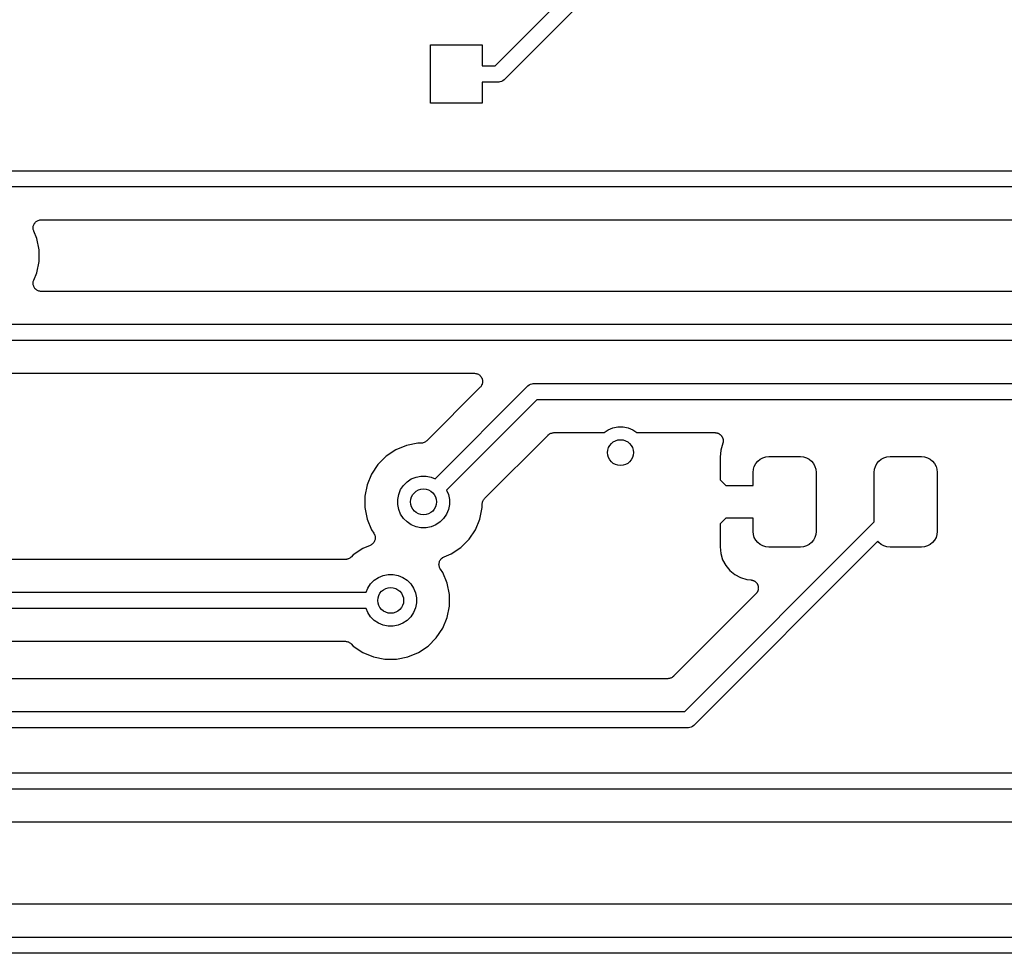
# Model space of a CAD drawing. Extents: x 0.71 to 5.18, y -2.29 to -0.62.
# Tile 17 of 29: x 2.98 to 3.58, y -2.27 to -1.71. Entities that reach past the tile are written whole.
import ezdxf

# ---------------------------------------------------------------- set-up
doc = ezdxf.new("R2010")
doc.units = 0
doc.header["$MEASUREMENT"] = 0
doc.layers.add('BLACK', color=7, linetype='CONTINUOUS')

msp = doc.modelspace()

# ---------------------------------------------------------------- linework, layer by layer
at = {"layer": 'BLACK', "linetype": 'CONTINUOUS'}
for p, q in [((3.27355, -1.73445), (3.64038, -1.36762)), ((3.64607, -1.37585), (3.27924, -1.74268)), ((3.23425, -1.75709), (3.23425, -1.72165)), ((3.23425, -1.72165), (3.26575, -1.72165)), ((3.26575, -1.72165), (3.26575, -1.73445)), ((3.26575, -1.73445), (3.27355, -1.73445)), ((3.27535, -1.74429), (3.26575, -1.74429)), ((3.26575, -1.74429), (3.26575, -1.75709)), ((3.27559, -1.74432), (3.27535, -1.74429)), ((3.27583, -1.74429), (3.27559, -1.74432)), ((3.27656, -1.74422), (3.27583, -1.74429)), ((3.27583, -1.74429), (3.27583, -1.74429)), ((3.27748, -1.74394), (3.27656, -1.74422)), ((3.27834, -1.74348), (3.27748, -1.74394)), ((3.27909, -1.74287), (3.27834, -1.74348)), ((3.27924, -1.74268), (3.27909, -1.74287)), ((3.26575, -1.75709), (3.23425, -1.75709)), ((2.59699, -1.79833), (3.62471, -1.79833)), ((3.62651, -1.80817), (2.59879, -1.80817)), ((2.99331, -1.82999), (2.99361, -1.82962)), ((2.99361, -1.82962), (2.99362, -1.82961)), ((2.99362, -1.82961), (2.99363, -1.8296)), ((2.99363, -1.8296), (2.994, -1.82931)), ((2.994, -1.82931), (2.99437, -1.829)), ((2.99437, -1.829), (2.99438, -1.829)), ((2.99438, -1.829), (2.99439, -1.82899)), ((2.99439, -1.82899), (2.99481, -1.82877)), ((2.99481, -1.82877), (2.99523, -1.82855)), ((2.99523, -1.82855), (2.99524, -1.82854)), ((2.99524, -1.82854), (2.99525, -1.82854)), ((2.99525, -1.82854), (2.99571, -1.8284)), ((2.99571, -1.8284), (2.99616, -1.82826)), ((2.99616, -1.82826), (2.99618, -1.82826)), ((2.99618, -1.82826), (2.99619, -1.82826)), ((2.99619, -1.82826), (2.99666, -1.82822)), ((2.99666, -1.82822), (2.99713, -1.82817)), ((2.99713, -1.82817), (3.62528, -1.82817)), ((2.99213, -1.83311), (2.99219, -1.83264)), ((2.99214, -1.83312), (2.99213, -1.83311)), ((2.99213, -1.83313), (2.99214, -1.83312)), ((2.99218, -1.83361), (2.99213, -1.83313)), ((2.99222, -1.83408), (2.99218, -1.83361)), ((2.99219, -1.83264), (2.99224, -1.83216)), ((2.99222, -1.83409), (2.99222, -1.83408)), ((2.99222, -1.83411), (2.99222, -1.83409)), ((2.99235, -1.83455), (2.99222, -1.83411)), ((2.99224, -1.83214), (2.99238, -1.83169)), ((2.99224, -1.83215), (2.99224, -1.83214)), ((2.99224, -1.83216), (2.99224, -1.83215)), ((2.99249, -1.83502), (2.99235, -1.83455)), ((2.99238, -1.83169), (2.99252, -1.83123)), ((2.9925, -1.83504), (2.99249, -1.83502)), ((2.99251, -1.83508), (2.9925, -1.83504)), ((2.9925, -1.83504), (2.9925, -1.83504)), ((2.9925, -1.83504), (2.9925, -1.83504)), ((2.99437, -1.83957), (2.99251, -1.83508)), ((2.99252, -1.83123), (2.99253, -1.83122)), ((2.99253, -1.83121), (2.99276, -1.83079)), ((2.99253, -1.83122), (2.99253, -1.83121)), ((2.99276, -1.83079), (2.99299, -1.83037)), ((2.99299, -1.83037), (2.993, -1.83036)), ((2.993, -1.83035), (2.99331, -1.82999)), ((2.993, -1.83036), (2.993, -1.83035)), ((2.99575, -1.84648), (2.99437, -1.83957)), ((2.99575, -1.85352), (2.99575, -1.84648)), ((2.99437, -1.86043), (2.99575, -1.85352)), ((2.99224, -1.86583), (2.99238, -1.86537)), ((2.99238, -1.86537), (2.99251, -1.86492)), ((2.99251, -1.86492), (2.99437, -1.86043)), ((2.99213, -1.8668), (2.99218, -1.86632)), ((2.99214, -1.86681), (2.99213, -1.8668)), ((2.99213, -1.86682), (2.99214, -1.86681)), ((2.99218, -1.86729), (2.99213, -1.86682)), ((2.99218, -1.86632), (2.99223, -1.86585)), ((2.99222, -1.86777), (2.99218, -1.86729)), ((2.99223, -1.86778), (2.99222, -1.86777)), ((2.99223, -1.86584), (2.99224, -1.86583)), ((2.99223, -1.86585), (2.99223, -1.86584)), ((2.99223, -1.86779), (2.99223, -1.86778)), ((2.99236, -1.86825), (2.99223, -1.86779)), ((2.9925, -1.8687), (2.99236, -1.86825)), ((2.9925, -1.86872), (2.9925, -1.8687)), ((2.99251, -1.86873), (2.9925, -1.86872)), ((2.99273, -1.86915), (2.99251, -1.86873)), ((2.99295, -1.86957), (2.99273, -1.86915)), ((2.99296, -1.86958), (2.99295, -1.86957)), ((2.99296, -1.86959), (2.99296, -1.86958)), ((2.99326, -1.86996), (2.99296, -1.86959)), ((2.99356, -1.87033), (2.99326, -1.86996)), ((2.99357, -1.87034), (2.99356, -1.87033)), ((2.99358, -1.87035), (2.99357, -1.87034)), ((2.99395, -1.87065), (2.99358, -1.87035)), ((2.99431, -1.87096), (2.99395, -1.87065)), ((2.99432, -1.87096), (2.99431, -1.87096)), ((2.99433, -1.87097), (2.99432, -1.87096)), ((2.99475, -1.8712), (2.99433, -1.87097)), ((2.99516, -1.87143), (2.99475, -1.8712)), ((2.99518, -1.87143), (2.99516, -1.87143)), ((2.99519, -1.87144), (2.99518, -1.87143)), ((2.99564, -1.87158), (2.99519, -1.87144)), ((2.99609, -1.87172), (2.99564, -1.87158)), ((2.99611, -1.87172), (2.99609, -1.87172)), ((2.99612, -1.87173), (2.99611, -1.87172)), ((2.99659, -1.87178), (2.99612, -1.87173)), ((2.99706, -1.87183), (2.99659, -1.87178)), ((2.99709, -1.87183), (2.99706, -1.87183)), ((2.99713, -1.87183), (2.99709, -1.87183)), ((2.99709, -1.87183), (2.99709, -1.87183)), ((2.99709, -1.87183), (2.99709, -1.87183)), ((3.70466, -1.87183), (2.99713, -1.87183)), ((2.39879, -1.89183), (3.79291, -1.89183)), ((3.79291, -1.90167), (2.39699, -1.90167)), ((2.90908, -1.92167), (3.26101, -1.92167)), ((3.26101, -1.92167), (3.26106, -1.92167)), ((3.26106, -1.92167), (3.26106, -1.92167)), ((3.26106, -1.92167), (3.26106, -1.92167)), ((3.26106, -1.92167), (3.26108, -1.92167)), ((3.26108, -1.92167), (3.26156, -1.92173)), ((3.26156, -1.92173), (3.26203, -1.92178)), ((3.26203, -1.92178), (3.26204, -1.92178)), ((3.26204, -1.92178), (3.26205, -1.92178)), ((3.26205, -1.92178), (3.26251, -1.92193)), ((3.26251, -1.92193), (3.26297, -1.92207)), ((3.26297, -1.92207), (3.26297, -1.92207)), ((3.26297, -1.92207), (3.26298, -1.92208)), ((3.26298, -1.92208), (3.2634, -1.92231)), ((3.2634, -1.92231), (3.26382, -1.92254)), ((3.26382, -1.92254), (3.26383, -1.92254)), ((3.26383, -1.92254), (3.26384, -1.92255)), ((3.26384, -1.92255), (3.2642, -1.92285)), ((3.2642, -1.92285), (3.26457, -1.92316)), ((3.26457, -1.92316), (3.26458, -1.92317)), ((3.26458, -1.92317), (3.26458, -1.92317)), ((3.26458, -1.92317), (3.26488, -1.92354)), ((3.26488, -1.92354), (3.26519, -1.92392)), ((3.26519, -1.92392), (3.26519, -1.92393)), ((3.26519, -1.92393), (3.2652, -1.92394)), ((3.2652, -1.92394), (3.26541, -1.92435)), ((3.26541, -1.92435), (3.26564, -1.92478)), ((3.26564, -1.92478), (3.26564, -1.92479)), ((3.26564, -1.92479), (3.26565, -1.9248)), ((3.26565, -1.9248), (3.26578, -1.92525)), ((3.26578, -1.92525), (3.26592, -1.92572)), ((3.26592, -1.92572), (3.26592, -1.92573)), ((3.26592, -1.92573), (3.26592, -1.92574)), ((3.26592, -1.92574), (3.26597, -1.92621)), ((3.26455, -1.93021), (3.23197, -1.96279)), ((3.23713, -1.98591), (3.29344, -1.9296)), ((3.26485, -1.92984), (3.26455, -1.93021)), ((3.26516, -1.92947), (3.26485, -1.92984)), ((3.26517, -1.92945), (3.26516, -1.92946)), ((3.26516, -1.92946), (3.26516, -1.92947)), ((3.26539, -1.92903), (3.26517, -1.92945)), ((3.26562, -1.92861), (3.26539, -1.92903)), ((3.26563, -1.92859), (3.26562, -1.9286)), ((3.26562, -1.9286), (3.26562, -1.92861)), ((3.26577, -1.92813), (3.26563, -1.92859)), ((3.26591, -1.92768), (3.26577, -1.92813)), ((3.26596, -1.92718), (3.26591, -1.92766)), ((3.26591, -1.92766), (3.26591, -1.92767)), ((3.26591, -1.92767), (3.26591, -1.92768)), ((3.26601, -1.92671), (3.26596, -1.92718)), ((3.26597, -1.92621), (3.26601, -1.92669)), ((3.26601, -1.92669), (3.26601, -1.9267)), ((3.26601, -1.9267), (3.26601, -1.92671)), ((3.29344, -1.9296), (3.29359, -1.92942)), ((3.29359, -1.92942), (3.29434, -1.9288)), ((3.29434, -1.9288), (3.29519, -1.92834)), ((3.29519, -1.92834), (3.29612, -1.92806)), ((3.29612, -1.92806), (3.29685, -1.92799)), ((3.29685, -1.92799), (3.29709, -1.92797)), ((3.29685, -1.92799), (3.29685, -1.92799)), ((3.29709, -1.92797), (3.29733, -1.92799)), ((3.29733, -1.92799), (3.98883, -1.92799)), ((3.29913, -1.93783), (3.24409, -1.99287)), ((3.99063, -1.93783), (3.29913, -1.93783)), ((3.34254, -1.95604), (3.34541, -1.95486)), ((3.34541, -1.95486), (3.34845, -1.95425)), ((3.34845, -1.95425), (3.35155, -1.95425)), ((3.35155, -1.95425), (3.35459, -1.95486)), ((3.35459, -1.95486), (3.35746, -1.95604)), ((3.26721, -1.99803), (3.30595, -1.9593)), ((3.30595, -1.9593), (3.30596, -1.95929)), ((3.30596, -1.95929), (3.30599, -1.95925)), ((3.30596, -1.95929), (3.30596, -1.95929)), ((3.30596, -1.95929), (3.30596, -1.95929)), ((3.30599, -1.95925), (3.30636, -1.95896)), ((3.30636, -1.95896), (3.30671, -1.95867)), ((3.30671, -1.95867), (3.30674, -1.95866)), ((3.30674, -1.95866), (3.30676, -1.95864)), ((3.30676, -1.95864), (3.30717, -1.95843)), ((3.30717, -1.95843), (3.30758, -1.95821)), ((3.30758, -1.95821), (3.3076, -1.9582)), ((3.3076, -1.9582), (3.30762, -1.95819)), ((3.30762, -1.95819), (3.30807, -1.95806)), ((3.30807, -1.95806), (3.30851, -1.95793)), ((3.30851, -1.95793), (3.30854, -1.95793)), ((3.30854, -1.95793), (3.30856, -1.95792)), ((3.30856, -1.95792), (3.30902, -1.95788)), ((3.30902, -1.95788), (3.30948, -1.95783)), ((3.30948, -1.95783), (3.33989, -1.95783)), ((3.33989, -1.95783), (3.33996, -1.95777)), ((3.33996, -1.95777), (3.34254, -1.95604)), ((3.35746, -1.95604), (3.36004, -1.95777)), ((3.36004, -1.95777), (3.36011, -1.95783)), ((3.36011, -1.95783), (3.4076, -1.95783)), ((3.4076, -1.95783), (3.40767, -1.95783)), ((3.40767, -1.95783), (3.4079, -1.95786)), ((3.4079, -1.95786), (3.40813, -1.95786)), ((3.40813, -1.95786), (3.40838, -1.95791)), ((3.40838, -1.95791), (3.40864, -1.95794)), ((3.40864, -1.95794), (3.40886, -1.95801)), ((3.40886, -1.95801), (3.40908, -1.95806)), ((3.40908, -1.95806), (3.40932, -1.95816)), ((3.40932, -1.95816), (3.40957, -1.95824)), ((3.40957, -1.95824), (3.40977, -1.95835)), ((3.40977, -1.95835), (3.40998, -1.95844)), ((3.40998, -1.95844), (3.41019, -1.95858)), ((3.41019, -1.95858), (3.41042, -1.95871)), ((3.41042, -1.95871), (3.4106, -1.95886)), ((3.4106, -1.95886), (3.41079, -1.95899)), ((3.41079, -1.95899), (3.41097, -1.95917)), ((3.41097, -1.95917), (3.41117, -1.95934)), ((3.41117, -1.95934), (3.41131, -1.95952)), ((3.41131, -1.95952), (3.41148, -1.95968)), ((3.41148, -1.95968), (3.41162, -1.95989)), ((3.41162, -1.95989), (3.41178, -1.9601)), ((3.41178, -1.9601), (3.41189, -1.9603)), ((3.41189, -1.9603), (3.41201, -1.96049)), ((3.41201, -1.96049), (3.41211, -1.96073)), ((3.41211, -1.96073), (3.41223, -1.96096)), ((3.41223, -1.96096), (3.4123, -1.96118)), ((3.4123, -1.96118), (3.41238, -1.9614)), ((3.41238, -1.9614), (3.41243, -1.96165)), ((3.41243, -1.96165), (3.41251, -1.9619)), ((3.21957, -1.96563), (3.21307, -1.96832)), ((3.22648, -1.96425), (3.21957, -1.96563)), ((3.22843, -1.96425), (3.22648, -1.96425)), ((3.22889, -1.96421), (3.22843, -1.96425)), ((3.22935, -1.96417), (3.22889, -1.96421)), ((3.22938, -1.96416), (3.22935, -1.96417)), ((3.2294, -1.96416), (3.22938, -1.96416)), ((3.22985, -1.96402), (3.2294, -1.96416)), ((3.23029, -1.96389), (3.22985, -1.96402)), ((3.23031, -1.96388), (3.23029, -1.96389)), ((3.23034, -1.96387), (3.23031, -1.96388)), ((3.23075, -1.96366), (3.23034, -1.96387)), ((3.23116, -1.96345), (3.23075, -1.96366)), ((3.23118, -1.96343), (3.23116, -1.96345)), ((3.2312, -1.96342), (3.23118, -1.96343)), ((3.23156, -1.96312), (3.2312, -1.96342)), ((3.23192, -1.96284), (3.23156, -1.96312)), ((3.23196, -1.9628), (3.23192, -1.96284)), ((3.23197, -1.96279), (3.23196, -1.9628)), ((3.23196, -1.9628), (3.23196, -1.9628)), ((3.23196, -1.9628), (3.23196, -1.9628)), ((3.41238, -1.96429), (3.4111, -1.96852)), ((3.41243, -1.96406), (3.41238, -1.96429)), ((3.41249, -1.96384), (3.41243, -1.96406)), ((3.41252, -1.96358), (3.41249, -1.96384)), ((3.41251, -1.9619), (3.41253, -1.96213)), ((3.41257, -1.96333), (3.41252, -1.96358)), ((3.41253, -1.96213), (3.41257, -1.96235)), ((3.41257, -1.96235), (3.41257, -1.96261)), ((3.41257, -1.96261), (3.4126, -1.96287)), ((3.4126, -1.96287), (3.41257, -1.9631)), ((3.41257, -1.9631), (3.41257, -1.96333)), ((3.20721, -1.97223), (3.20223, -1.97721)), ((3.21307, -1.96832), (3.20721, -1.97223)), ((3.4111, -1.96852), (3.41069, -1.97267)), ((3.41069, -1.97267), (3.41079, -1.98666)), ((3.43507, -1.97406), (3.43673, -1.97317)), ((3.43673, -1.97317), (3.43853, -1.97263)), ((3.43853, -1.97263), (3.4404, -1.97244)), ((3.4404, -1.97244), (3.4596, -1.97244)), ((3.4596, -1.97244), (3.46147, -1.97263)), ((3.46147, -1.97263), (3.46327, -1.97317)), ((3.46327, -1.97317), (3.46493, -1.97406)), ((3.50889, -1.97406), (3.51055, -1.97317)), ((3.51055, -1.97317), (3.51235, -1.97263)), ((3.51235, -1.97263), (3.51422, -1.97244)), ((3.51422, -1.97244), (3.53342, -1.97244)), ((3.53342, -1.97244), (3.53529, -1.97263)), ((3.53529, -1.97263), (3.53709, -1.97317)), ((3.53709, -1.97317), (3.53875, -1.97406)), ((3.20223, -1.97721), (3.19832, -1.98307)), ((3.43099, -1.98017), (3.43154, -1.97836)), ((3.43154, -1.97836), (3.43242, -1.97671)), ((3.43242, -1.97671), (3.43362, -1.97525)), ((3.43362, -1.97525), (3.43507, -1.97406)), ((3.46493, -1.97406), (3.46638, -1.97525)), ((3.46638, -1.97525), (3.46758, -1.97671)), ((3.46758, -1.97671), (3.46846, -1.97836)), ((3.46846, -1.97836), (3.46901, -1.98017)), ((3.50481, -1.98017), (3.50536, -1.97836)), ((3.50536, -1.97836), (3.50624, -1.97671)), ((3.50624, -1.97671), (3.50744, -1.97525)), ((3.50744, -1.97525), (3.50889, -1.97406)), ((3.53875, -1.97406), (3.5402, -1.97525)), ((3.5402, -1.97525), (3.54139, -1.97671)), ((3.54139, -1.97671), (3.54228, -1.97836)), ((3.54228, -1.97836), (3.54283, -1.98017)), ((3.19832, -1.98307), (3.19563, -1.98957)), ((3.22254, -1.98604), (3.22541, -1.98486)), ((3.22541, -1.98486), (3.22845, -1.98425)), ((3.22845, -1.98425), (3.23155, -1.98425)), ((3.23155, -1.98425), (3.23459, -1.98486)), ((3.23459, -1.98486), (3.23713, -1.98591)), ((3.43081, -1.98204), (3.43099, -1.98017)), ((3.43081, -1.99), (3.43081, -1.98204)), ((3.46901, -1.98017), (3.46919, -1.98204)), ((3.46919, -1.98204), (3.46919, -2.01796)), ((3.50463, -1.98204), (3.50481, -1.98017)), ((3.50463, -2.01223), (3.50463, -1.98204)), ((3.54283, -1.98017), (3.54301, -1.98204)), ((3.54301, -1.98204), (3.54301, -2.01796)), ((3.19563, -1.98957), (3.19425, -1.99648)), ((3.21604, -1.99254), (3.21777, -1.98996)), ((3.21777, -1.98996), (3.21996, -1.98777)), ((3.21996, -1.98777), (3.22254, -1.98604)), ((3.41079, -1.98666), (3.41413, -1.99)), ((3.41413, -1.99), (3.43081, -1.99)), ((3.19425, -1.99648), (3.19425, -2.00352)), ((3.21425, -1.99845), (3.21486, -1.99541)), ((3.21486, -1.99541), (3.21604, -1.99254)), ((3.24409, -1.99287), (3.24514, -1.99541)), ((3.24514, -1.99541), (3.24575, -1.99845)), ((3.19425, -2.00352), (3.19563, -2.01043)), ((3.21425, -2.00155), (3.21425, -1.99845)), ((3.21486, -2.00459), (3.21425, -2.00155)), ((3.24575, -2.00155), (3.24514, -2.00459)), ((3.24575, -1.99845), (3.24575, -2.00155)), ((3.26437, -2.01043), (3.26575, -2.00352)), ((3.26575, -2.0015), (3.2658, -2.00104)), ((3.26575, -2.00155), (3.26575, -2.0015)), ((3.26575, -2.00157), (3.26575, -2.00155)), ((3.26575, -2.00155), (3.26575, -2.00155)), ((3.26575, -2.00155), (3.26575, -2.00155)), ((3.26575, -2.00352), (3.26575, -2.00157)), ((3.2658, -2.00104), (3.26585, -2.00058)), ((3.26585, -2.00055), (3.26586, -2.00053)), ((3.26585, -2.00058), (3.26585, -2.00055)), ((3.26586, -2.00053), (3.266, -2.00009)), ((3.266, -2.00009), (3.26613, -1.99965)), ((3.26613, -1.99965), (3.26614, -1.99962)), ((3.26614, -1.99962), (3.26615, -1.9996)), ((3.26615, -1.9996), (3.26638, -1.99919)), ((3.26638, -1.99919), (3.26659, -1.99879)), ((3.26659, -1.99879), (3.26661, -1.99877)), ((3.26661, -1.99877), (3.26662, -1.99874)), ((3.26662, -1.99874), (3.26692, -1.99839)), ((3.26692, -1.99839), (3.26721, -1.99803)), ((3.21604, -2.00746), (3.21486, -2.00459)), ((3.21777, -2.01004), (3.21604, -2.00746)), ((3.24396, -2.00746), (3.24223, -2.01004)), ((3.24514, -2.00459), (3.24396, -2.00746)), ((3.19563, -2.01043), (3.19832, -2.01693)), ((3.21996, -2.01223), (3.21777, -2.01004)), ((3.22254, -2.01396), (3.21996, -2.01223)), ((3.22541, -2.01514), (3.22254, -2.01396)), ((3.22845, -2.01575), (3.22541, -2.01514)), ((3.23459, -2.01514), (3.23155, -2.01575)), ((3.23746, -2.01396), (3.23459, -2.01514)), ((3.24004, -2.01223), (3.23746, -2.01396)), ((3.24223, -2.01004), (3.24004, -2.01223)), ((3.26168, -2.01693), (3.26437, -2.01043)), ((3.38918, -2.12768), (3.50463, -2.01223)), ((3.41079, -2.01334), (3.41069, -2.02733)), ((3.41413, -2.01), (3.41079, -2.01334)), ((3.43081, -2.01), (3.41413, -2.01)), ((3.43081, -2.01796), (3.43081, -2.01)), ((3.19832, -2.01693), (3.19976, -2.01908)), ((3.19976, -2.01908), (3.19978, -2.01911)), ((3.19978, -2.01911), (3.19978, -2.01911)), ((3.19978, -2.01911), (3.19978, -2.01912)), ((3.19978, -2.01912), (3.19979, -2.01914)), ((3.19979, -2.01914), (3.20001, -2.01956)), ((3.20001, -2.01956), (3.20023, -2.01998)), ((3.20023, -2.01998), (3.20024, -2.01999)), ((3.20024, -2.01999), (3.20024, -2.02001)), ((3.20024, -2.02001), (3.20037, -2.02046)), ((3.20037, -2.02046), (3.20051, -2.02091)), ((3.20051, -2.02091), (3.20051, -2.02093)), ((3.20051, -2.02093), (3.20051, -2.02094)), ((3.20051, -2.02094), (3.20055, -2.02141)), ((3.20055, -2.02141), (3.2006, -2.02189)), ((3.23155, -2.01575), (3.22845, -2.01575)), ((3.25777, -2.02279), (3.26168, -2.01693)), ((3.43099, -2.01983), (3.43081, -2.01796)), ((3.43154, -2.02163), (3.43099, -2.01983)), ((3.43242, -2.02329), (3.43154, -2.02163)), ((3.46846, -2.02163), (3.46758, -2.02329)), ((3.46901, -2.01983), (3.46846, -2.02163)), ((3.46919, -2.01796), (3.46901, -2.01983)), ((3.54228, -2.02163), (3.54139, -2.02329)), ((3.54283, -2.01983), (3.54228, -2.02163)), ((3.54301, -2.01796), (3.54283, -2.01983)), ((3.19751, -2.02648), (3.19307, -2.02832)), ((3.19793, -2.02626), (3.19751, -2.02648)), ((3.19835, -2.02604), (3.19793, -2.02626)), ((3.19836, -2.02603), (3.19835, -2.02604)), ((3.19837, -2.02602), (3.19836, -2.02603)), ((3.19874, -2.02572), (3.19837, -2.02602)), ((3.19911, -2.02542), (3.19874, -2.02572)), ((3.19912, -2.02541), (3.19911, -2.02542)), ((3.19913, -2.0254), (3.19912, -2.02541)), ((3.19943, -2.02503), (3.19913, -2.0254)), ((3.19973, -2.02467), (3.19943, -2.02503)), ((3.19974, -2.02466), (3.19973, -2.02467)), ((3.19975, -2.02465), (3.19974, -2.02466)), ((3.19998, -2.02423), (3.19975, -2.02465)), ((3.2002, -2.02382), (3.19998, -2.02423)), ((3.20021, -2.02379), (3.2002, -2.0238)), ((3.2002, -2.0238), (3.2002, -2.02382)), ((3.20035, -2.02333), (3.20021, -2.02379)), ((3.20049, -2.02289), (3.20035, -2.02333)), ((3.2005, -2.02286), (3.20049, -2.02287)), ((3.20049, -2.02287), (3.20049, -2.02289)), ((3.20055, -2.02238), (3.2005, -2.02286)), ((3.2006, -2.02192), (3.20055, -2.02238)), ((3.2006, -2.02189), (3.2006, -2.0219)), ((3.2006, -2.0219), (3.2006, -2.02192)), ((3.25279, -2.02777), (3.25777, -2.02279)), ((3.5068, -2.02398), (3.39487, -2.13591)), ((3.41069, -2.02733), (3.4111, -2.03148)), ((3.43362, -2.02475), (3.43242, -2.02329)), ((3.43507, -2.02594), (3.43362, -2.02475)), ((3.43673, -2.02683), (3.43507, -2.02594)), ((3.43853, -2.02737), (3.43673, -2.02683)), ((3.4404, -2.02756), (3.43853, -2.02737)), ((3.4596, -2.02756), (3.4404, -2.02756)), ((3.46147, -2.02737), (3.4596, -2.02756)), ((3.46327, -2.02683), (3.46147, -2.02737)), ((3.46493, -2.02594), (3.46327, -2.02683)), ((3.46638, -2.02475), (3.46493, -2.02594)), ((3.46758, -2.02329), (3.46638, -2.02475)), ((3.50744, -2.02475), (3.5068, -2.02398)), ((3.50889, -2.02594), (3.50744, -2.02475)), ((3.51055, -2.02683), (3.50889, -2.02594)), ((3.51235, -2.02737), (3.51055, -2.02683)), ((3.51422, -2.02756), (3.51235, -2.02737)), ((3.53342, -2.02756), (3.51422, -2.02756)), ((3.53529, -2.02737), (3.53342, -2.02756)), ((3.53709, -2.02683), (3.53529, -2.02737)), ((3.53875, -2.02594), (3.53709, -2.02683)), ((3.5402, -2.02475), (3.53875, -2.02594)), ((3.54139, -2.02329), (3.5402, -2.02475)), ((3.18578, -2.03366), (3.18542, -2.03395)), ((3.18582, -2.03363), (3.18578, -2.03366)), ((3.18583, -2.03361), (3.18582, -2.03363)), ((3.18582, -2.03363), (3.18582, -2.03363)), ((3.18582, -2.03363), (3.18582, -2.03363)), ((3.18721, -2.03223), (3.18583, -2.03361)), ((3.19307, -2.02832), (3.18721, -2.03223)), ((3.24207, -2.03374), (3.24249, -2.03352)), ((3.24249, -2.03352), (3.24693, -2.03168)), ((3.24693, -2.03168), (3.25279, -2.02777)), ((3.4111, -2.03148), (3.41224, -2.03525)), ((3.18229, -2.03508), (2.81494, -2.03508)), ((3.18275, -2.03503), (3.18229, -2.03508)), ((3.18321, -2.03499), (3.18275, -2.03503)), ((3.18324, -2.03499), (3.18321, -2.03499)), ((3.18327, -2.03498), (3.18324, -2.03499)), ((3.18371, -2.03485), (3.18327, -2.03498)), ((3.18415, -2.03472), (3.18371, -2.03485)), ((3.18418, -2.03471), (3.18415, -2.03472)), ((3.1842, -2.0347), (3.18418, -2.03471)), ((3.18461, -2.03448), (3.1842, -2.0347)), ((3.18502, -2.03427), (3.18461, -2.03448)), ((3.18504, -2.03426), (3.18502, -2.03427)), ((3.18506, -2.03424), (3.18504, -2.03426)), ((3.18542, -2.03395), (3.18506, -2.03424)), ((3.2394, -2.03808), (3.23945, -2.03761)), ((3.2394, -2.0381), (3.2394, -2.03808)), ((3.2394, -2.03811), (3.2394, -2.0381)), ((3.23944, -2.03859), (3.2394, -2.03811)), ((3.23949, -2.03906), (3.23944, -2.03859)), ((3.23945, -2.03761), (3.2395, -2.03714)), ((3.23949, -2.03907), (3.23949, -2.03906)), ((3.23949, -2.03909), (3.23949, -2.03907)), ((3.23963, -2.03954), (3.23949, -2.03909)), ((3.2395, -2.03714), (3.23951, -2.03713)), ((3.23951, -2.03711), (3.23965, -2.03667)), ((3.23951, -2.03713), (3.23951, -2.03711)), ((3.23976, -2.03999), (3.23963, -2.03954)), ((3.23965, -2.03667), (3.23979, -2.03621)), ((3.23979, -2.03621), (3.2398, -2.0362)), ((3.2398, -2.03618), (3.24003, -2.03577)), ((3.2398, -2.0362), (3.2398, -2.03618)), ((3.24003, -2.03577), (3.24025, -2.03535)), ((3.24025, -2.03535), (3.24026, -2.03534)), ((3.24026, -2.03534), (3.24027, -2.03533)), ((3.24027, -2.03533), (3.24057, -2.03496)), ((3.24057, -2.03496), (3.24087, -2.0346)), ((3.24087, -2.0346), (3.24088, -2.03459)), ((3.24088, -2.03459), (3.24089, -2.03458)), ((3.24089, -2.03458), (3.24126, -2.03428)), ((3.24126, -2.03428), (3.24163, -2.03398)), ((3.24163, -2.03398), (3.24164, -2.03397)), ((3.24164, -2.03397), (3.24165, -2.03396)), ((3.24165, -2.03396), (3.24207, -2.03374)), ((3.41224, -2.03525), (3.4141, -2.03872)), ((3.4141, -2.03872), (3.4166, -2.04177)), ((3.20254, -2.04604), (3.20541, -2.04486)), ((3.20541, -2.04486), (3.20845, -2.04425)), ((3.20845, -2.04425), (3.21155, -2.04425)), ((3.21155, -2.04425), (3.21459, -2.04486)), ((3.21459, -2.04486), (3.21746, -2.04604)), ((3.23976, -2.04001), (3.23976, -2.03999)), ((3.23977, -2.04002), (3.23976, -2.04001)), ((3.23999, -2.04044), (3.23977, -2.04002)), ((3.24021, -2.04086), (3.23999, -2.04044)), ((3.24022, -2.04088), (3.24021, -2.04086)), ((3.24022, -2.04089), (3.24022, -2.04088)), ((3.24024, -2.04092), (3.24022, -2.04089)), ((3.24022, -2.04089), (3.24022, -2.04089)), ((3.24168, -2.04307), (3.24024, -2.04092)), ((3.24437, -2.04957), (3.24168, -2.04307)), ((3.4166, -2.04177), (3.41964, -2.04427)), ((3.41964, -2.04427), (3.42312, -2.04613)), ((3.19604, -2.05254), (3.19777, -2.04996)), ((3.19777, -2.04996), (3.19996, -2.04777)), ((3.19996, -2.04777), (3.20254, -2.04604)), ((3.21746, -2.04604), (3.22004, -2.04777)), ((3.22004, -2.04777), (3.22223, -2.04996)), ((3.22223, -2.04996), (3.22396, -2.05254)), ((3.24575, -2.05648), (3.24437, -2.04957)), ((3.42312, -2.04613), (3.42689, -2.04727)), ((3.42689, -2.04727), (3.42949, -2.04753)), ((3.42949, -2.04753), (3.42956, -2.04753)), ((3.42956, -2.04753), (3.42979, -2.04758)), ((3.42979, -2.04758), (3.43002, -2.04761)), ((3.43002, -2.04761), (3.43027, -2.04768)), ((3.43027, -2.04768), (3.43052, -2.04774)), ((3.43052, -2.04774), (3.43073, -2.04783)), ((3.43073, -2.04783), (3.43096, -2.0479)), ((3.43096, -2.0479), (3.43118, -2.04802)), ((3.43118, -2.04802), (3.43141, -2.04812)), ((3.43141, -2.04812), (3.43161, -2.04825)), ((3.43161, -2.04825), (3.43181, -2.04837)), ((3.43181, -2.04837), (3.43201, -2.04853)), ((3.43201, -2.04853), (3.43222, -2.04867)), ((3.43222, -2.04867), (3.43238, -2.04884)), ((3.43238, -2.04884), (3.43256, -2.04899)), ((3.43256, -2.04899), (3.43272, -2.04919)), ((3.43272, -2.04919), (3.4329, -2.04937)), ((3.4329, -2.04937), (3.43303, -2.04957)), ((3.43303, -2.04957), (3.43318, -2.04975)), ((3.43318, -2.04975), (3.43329, -2.04997)), ((3.43329, -2.04997), (3.43343, -2.05019)), ((3.43343, -2.05019), (3.43352, -2.05041)), ((3.43352, -2.05041), (3.43363, -2.05061)), ((3.43363, -2.05061), (3.4337, -2.05086)), ((3.4337, -2.05086), (3.4338, -2.05109)), ((3.4338, -2.05109), (3.43384, -2.05132)), ((3.43384, -2.05132), (3.43391, -2.05155)), ((3.43391, -2.05155), (3.43393, -2.0518)), ((2.76204, -2.05508), (3.19499, -2.05508)), ((3.19499, -2.05508), (3.19604, -2.05254)), ((3.22396, -2.05254), (3.22514, -2.05541)), ((3.22514, -2.05541), (3.22575, -2.05845)), ((3.24575, -2.06352), (3.24575, -2.05648)), ((3.43254, -2.05604), (3.38236, -2.10621)), ((3.43269, -2.05586), (3.43254, -2.05604)), ((3.43285, -2.05569), (3.43269, -2.05586)), ((3.433, -2.05548), (3.43285, -2.05569)), ((3.43316, -2.05528), (3.433, -2.05548)), ((3.43327, -2.05508), (3.43316, -2.05528)), ((3.4334, -2.05488), (3.43327, -2.05508)), ((3.4335, -2.05465), (3.4334, -2.05488)), ((3.43362, -2.05442), (3.4335, -2.05465)), ((3.43369, -2.0542), (3.43362, -2.05442)), ((3.43378, -2.05398), (3.43369, -2.0542)), ((3.43383, -2.05373), (3.43378, -2.05398)), ((3.4339, -2.05349), (3.43383, -2.05373)), ((3.43393, -2.05326), (3.4339, -2.05349)), ((3.43393, -2.0518), (3.43398, -2.05205)), ((3.43397, -2.05303), (3.43393, -2.05326)), ((3.43398, -2.05277), (3.43397, -2.05303)), ((3.43398, -2.05205), (3.43398, -2.05229)), ((3.43398, -2.05229), (3.434, -2.05252)), ((3.434, -2.05252), (3.43398, -2.05277)), ((3.22575, -2.06155), (3.22514, -2.06459)), ((3.22575, -2.05845), (3.22575, -2.06155)), ((3.24437, -2.07043), (3.24575, -2.06352)), ((3.19499, -2.06492), (2.76024, -2.06492)), ((3.19604, -2.06746), (3.19499, -2.06492)), ((3.19777, -2.07004), (3.19604, -2.06746)), ((3.22396, -2.06746), (3.22223, -2.07004)), ((3.22514, -2.06459), (3.22396, -2.06746)), ((3.19996, -2.07223), (3.19777, -2.07004)), ((3.20254, -2.07396), (3.19996, -2.07223)), ((3.20541, -2.07514), (3.20254, -2.07396)), ((3.20845, -2.07575), (3.20541, -2.07514)), ((3.21459, -2.07514), (3.21155, -2.07575)), ((3.21746, -2.07396), (3.21459, -2.07514)), ((3.22004, -2.07223), (3.21746, -2.07396)), ((3.22223, -2.07004), (3.22004, -2.07223)), ((3.24168, -2.07693), (3.24437, -2.07043)), ((3.21155, -2.07575), (3.20845, -2.07575)), ((3.23777, -2.08279), (3.24168, -2.07693)), ((2.76147, -2.08492), (3.18229, -2.08492)), ((3.18229, -2.08492), (3.18231, -2.08492)), ((3.18231, -2.08492), (3.18231, -2.08492)), ((3.18231, -2.08492), (3.18231, -2.08492)), ((3.18231, -2.08492), (3.18236, -2.08492)), ((3.18236, -2.08492), (3.18282, -2.08497)), ((3.18282, -2.08497), (3.18328, -2.08502)), ((3.18328, -2.08502), (3.18331, -2.08503)), ((3.18331, -2.08503), (3.18333, -2.08503)), ((3.18333, -2.08503), (3.18378, -2.08517)), ((3.18378, -2.08517), (3.18422, -2.08531)), ((3.18422, -2.08531), (3.18424, -2.08532)), ((3.18424, -2.08532), (3.18426, -2.08533)), ((3.18426, -2.08533), (3.18467, -2.08555)), ((3.18467, -2.08555), (3.18508, -2.08577)), ((3.18508, -2.08577), (3.1851, -2.08578)), ((3.1851, -2.08578), (3.18512, -2.0858)), ((3.18512, -2.0858), (3.18547, -2.08609)), ((3.18547, -2.08609), (3.18583, -2.08639)), ((3.18583, -2.08639), (3.18721, -2.08777)), ((3.23279, -2.08777), (3.23777, -2.08279)), ((3.18721, -2.08777), (3.19307, -2.09168)), ((3.19307, -2.09168), (3.19957, -2.09437)), ((3.22043, -2.09437), (3.22693, -2.09168)), ((3.22693, -2.09168), (3.23279, -2.08777)), ((3.19957, -2.09437), (3.20648, -2.09575)), ((3.20648, -2.09575), (3.21352, -2.09575)), ((3.21352, -2.09575), (3.22043, -2.09437)), ((3.37883, -2.10768), (2.7278, -2.10768)), ((3.37929, -2.10763), (3.37883, -2.10768)), ((3.37975, -2.10759), (3.37929, -2.10763)), ((3.37977, -2.10758), (3.37975, -2.10759)), ((3.3798, -2.10758), (3.37977, -2.10758)), ((3.38024, -2.10745), (3.3798, -2.10758)), ((3.38068, -2.10732), (3.38024, -2.10745)), ((3.38071, -2.10731), (3.38068, -2.10732)), ((3.38073, -2.1073), (3.38071, -2.10731)), ((3.38114, -2.10708), (3.38073, -2.1073)), ((3.38155, -2.10687), (3.38114, -2.10708)), ((3.38157, -2.10685), (3.38155, -2.10687)), ((3.38159, -2.10684), (3.38157, -2.10685)), ((3.38195, -2.10655), (3.38159, -2.10684)), ((3.38231, -2.10626), (3.38195, -2.10655)), ((3.38235, -2.10623), (3.38231, -2.10626)), ((3.38236, -2.10621), (3.38235, -2.10622)), ((3.38235, -2.10622), (3.38235, -2.10622)), ((3.38235, -2.10622), (3.38235, -2.10623)), ((2.70709, -2.12768), (3.38918, -2.12768)), ((3.39098, -2.13752), (2.70709, -2.13752)), ((3.39122, -2.13754), (3.39098, -2.13752)), ((3.39146, -2.13752), (3.39122, -2.13754)), ((3.39219, -2.13745), (3.39146, -2.13752)), ((3.39146, -2.13752), (3.39146, -2.13752)), ((3.39311, -2.13717), (3.39219, -2.13745)), ((3.39397, -2.13671), (3.39311, -2.13717)), ((3.39472, -2.1361), (3.39397, -2.13671)), ((3.39487, -2.13591), (3.39472, -2.1361)), ((2.62835, -2.16508), (3.78796, -2.16508)), ((3.78976, -2.17492), (2.62835, -2.17492)), ((2.82475, -2.19492), (3.78853, -2.19492)), ((3.79887, -2.24508), (2.79906, -2.24508)), ((2.28708, -2.26508), (3.80922, -2.26508)), ((3.81102, -2.27492), (2.28528, -2.27492))]:
    msp.add_line(p, q, dxfattribs=at)
at = {"layer": 'BLACK'}
for centre in [(3.35, -1.97), (3.23, -2), (3.21, -2.06)]:
    msp.add_circle(centre, 0.007874, dxfattribs=at)

doc.saveas('drawing.dxf')
